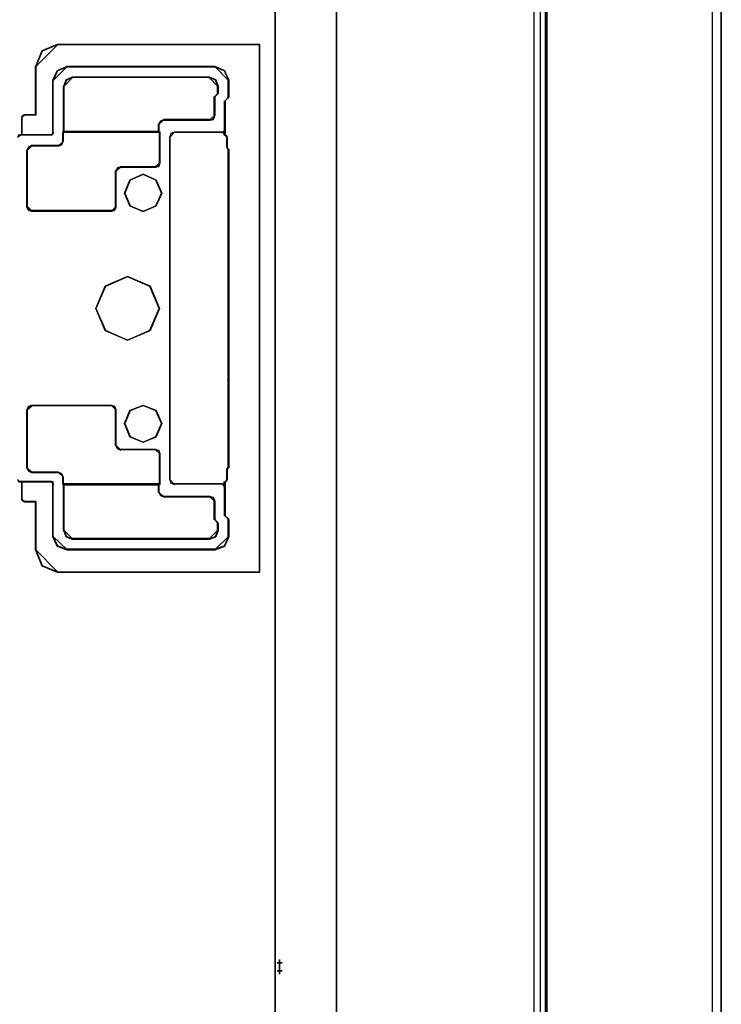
# Model space of a CAD drawing. Header units: millimetres. Extents: x 18084 to 47233, y 38174 to 56392.
# Tile 187 of 253: x 25598 to 25678, y 51022 to 51134. Entities that reach past the tile are written whole.
import ezdxf

# ---------------------------------------------------------------- set-up
doc = ezdxf.new("R2010")
doc.units = ezdxf.units.MM
doc.header["$LTSCALE"] = 100
for name, color, linetype in [('30', 7, 'Continuous'), ('5', 7, 'Continuous'), ('50', 7, 'Continuous'), ('51', 7, 'Continuous'), ('60', 7, 'Continuous')]:
    doc.layers.add(name, color=color, linetype=linetype)

msp = doc.modelspace()

# ---------------------------------------------------------------- linework, layer by layer
at = {"layer": '30', "color": 7}
for points in [[(25625.79, 51071.02), (25625.79, 51131.09), (25618.17, 51131.09), (25602.73, 51131.09), (25600.98, 51130.39), (25600.24, 51128.61), (25600.24, 51123.09), (25598.98, 51123.09), (25598.77, 51123.03), (25598.68, 51122.84), (25598.68, 51120.82), (25602.02, 51120.82), (25602.21, 51120.94), (25602.24, 51121.09), (25602.24, 51127.04), (25602.73, 51128.12), (25603.8, 51128.58), (25620.69, 51128.58), (25621.77, 51128.12), (25622.23, 51127.04), (25622.23, 51125.17), (25622.17, 51125.02), (25621.83, 51124.68), (25621.83, 51120.82), (25622.01, 51120.66), (25622.07, 51120.45), (25622.07, 51119.35), (25622.23, 51119.16), (25622.23, 51109.72), (25622.23, 51109.41), (25622.23, 51109.35), (25622.23, 51092.76), (25622.23, 51092.7), (25622.23, 51092.39), (25622.23, 51083.04), (25622.23, 51082.94), (25622.07, 51082.76), (25622.07, 51081.66), (25622.01, 51081.47), (25621.83, 51081.29), (25621.83, 51077.42), (25622.17, 51077.12), (25622.23, 51076.93), (25622.23, 51075.06), (25621.77, 51073.99), (25620.69, 51073.56), (25603.8, 51073.56), (25602.73, 51073.99), (25602.24, 51075.06), (25602.24, 51081.01), (25602.21, 51081.26), (25602.02, 51081.29), (25598.68, 51081.29), (25598.68, 51079.26), (25598.77, 51079.14), (25598.98, 51079.02), (25600.24, 51079.02), (25600.24, 51073.53), (25600.98, 51071.75), (25602.73, 51071.02), (25625.79, 51071.02)], [(25625.79, 51071.02), (25625.79, 51131.09), (25618.17, 51131.09), (25602.73, 51131.09), (25600.98, 51130.39), (25600.24, 51128.61), (25600.24, 51123.09), (25598.98, 51123.09), (25598.77, 51123.03), (25598.68, 51122.84), (25598.68, 51120.82), (25602.02, 51120.82), (25602.21, 51120.94), (25602.24, 51121.09), (25602.24, 51127.04), (25602.73, 51128.12), (25603.8, 51128.58), (25620.69, 51128.58), (25621.77, 51128.12), (25622.23, 51127.04), (25622.23, 51125.17), (25622.17, 51125.02), (25621.83, 51124.68), (25621.83, 51120.82), (25622.01, 51120.66), (25622.07, 51120.45), (25622.07, 51119.35), (25622.23, 51119.16), (25622.23, 51109.72), (25622.23, 51109.41), (25622.23, 51109.35), (25622.23, 51092.76), (25622.23, 51092.7), (25622.23, 51092.39), (25622.23, 51083.04), (25622.23, 51082.94), (25622.07, 51082.76), (25622.07, 51081.66), (25622.01, 51081.47), (25621.83, 51081.29), (25621.83, 51077.42), (25622.17, 51077.12), (25622.23, 51076.93), (25622.23, 51075.06), (25621.77, 51073.99), (25620.69, 51073.56), (25603.8, 51073.56), (25602.73, 51073.99), (25602.24, 51075.06), (25602.24, 51081.01), (25602.21, 51081.26), (25602.02, 51081.29), (25598.68, 51081.29), (25598.68, 51079.26), (25598.77, 51079.14), (25598.98, 51079.02), (25600.24, 51079.02), (25600.24, 51073.53), (25600.98, 51071.75), (25602.73, 51071.02), (25625.79, 51071.02)], [(25625.79, 51071.02), (25625.79, 51131.09), (25618.17, 51131.09), (25602.73, 51131.09), (25600.98, 51130.39), (25600.24, 51128.61), (25600.24, 51123.09), (25598.98, 51123.09), (25598.77, 51123.03), (25598.68, 51122.84), (25598.68, 51120.82), (25602.02, 51120.82), (25602.21, 51120.94), (25602.24, 51121.09), (25602.24, 51127.04), (25602.73, 51128.12), (25603.8, 51128.58), (25620.69, 51128.58), (25621.77, 51128.12), (25622.23, 51127.04), (25622.23, 51125.17), (25622.17, 51125.02), (25621.83, 51124.68), (25621.83, 51120.82), (25622.01, 51120.66), (25622.07, 51120.45), (25622.07, 51119.35), (25622.23, 51119.16), (25622.23, 51109.72), (25622.23, 51109.41), (25622.23, 51109.35), (25622.23, 51092.76), (25622.23, 51092.7), (25622.23, 51092.39), (25622.23, 51083.04), (25622.23, 51082.94), (25622.07, 51082.76), (25622.07, 51081.66), (25622.01, 51081.47), (25621.83, 51081.29), (25621.83, 51077.42), (25622.17, 51077.12), (25622.23, 51076.93), (25622.23, 51075.06), (25621.77, 51073.99), (25620.69, 51073.56), (25603.8, 51073.56), (25602.73, 51073.99), (25602.24, 51075.06), (25602.24, 51081.01), (25602.21, 51081.26), (25602.02, 51081.29), (25598.68, 51081.29), (25598.68, 51079.26), (25598.77, 51079.14), (25598.98, 51079.02), (25600.24, 51079.02), (25600.24, 51073.53), (25600.98, 51071.75), (25602.73, 51071.02), (25625.79, 51071.02)], [(25600.24, 51073.53), (25600.98, 51071.75), (25602.73, 51071.02), (25625.79, 51071.02), (25625.79, 51131.09), (25618.17, 51131.09), (25602.73, 51131.09), (25600.98, 51130.39), (25600.24, 51128.61), (25600.24, 51123.09), (25598.98, 51123.09), (25598.77, 51123.03), (25598.68, 51122.84), (25598.68, 51120.82), (25602.02, 51120.82), (25602.21, 51120.94), (25602.24, 51121.09), (25602.24, 51127.04), (25602.73, 51128.12), (25603.8, 51128.58), (25620.69, 51128.58), (25621.77, 51128.12), (25622.23, 51127.04), (25622.23, 51125.17), (25622.17, 51125.02), (25621.83, 51124.68), (25621.83, 51120.82), (25622.01, 51120.66), (25622.07, 51120.45), (25622.07, 51119.35), (25622.23, 51119.16), (25622.23, 51109.72), (25622.23, 51109.41), (25622.23, 51109.35), (25622.23, 51092.76), (25622.23, 51092.7), (25622.23, 51092.39), (25622.23, 51083.04), (25622.23, 51082.94), (25622.07, 51082.76), (25622.07, 51081.66), (25622.01, 51081.47), (25621.83, 51081.29), (25621.83, 51077.42), (25622.17, 51077.12), (25622.23, 51076.93), (25622.23, 51075.06), (25621.77, 51073.99), (25620.69, 51073.56), (25603.8, 51073.56), (25602.73, 51073.99), (25602.24, 51075.06), (25602.24, 51081.01), (25602.21, 51081.26), (25602.02, 51081.29), (25598.68, 51081.29), (25598.68, 51079.26), (25598.77, 51079.14), (25598.98, 51079.02), (25600.24, 51079.02), (25600.24, 51073.53)], [(25620.12, 51122.52), (25614.87, 51122.52), (25614.5, 51122.37), (25614.28, 51122.03), (25614.28, 51121.17), (25614.4, 51121.11), (25614.4, 51117.6), (25614.28, 51117.23), (25613.91, 51117.14), (25609.92, 51117.14), (25609.58, 51117.02), (25609.4, 51116.68), (25609.4, 51112.58), (25609.24, 51112.22), (25608.91, 51112.12), (25599.81, 51112.12), (25599.44, 51112.22), (25599.26, 51112.58), (25599.26, 51119.02), (25599.44, 51119.39), (25599.81, 51119.57), (25602.82, 51119.57), (25603.19, 51119.69), (25603.38, 51120.06), (25603.38, 51121.11), (25603.47, 51121.17), (25603.47, 51126.34), (25603.74, 51127.08), (25604.45, 51127.39), (25620.06, 51127.39), (25620.76, 51127.08), (25621.04, 51126.34), (25621.04, 51125.54), (25620.64, 51125.17), (25620.64, 51123.02), (25620.49, 51122.62), (25620.12, 51122.52)], [(25620.12, 51122.52), (25614.87, 51122.52), (25614.5, 51122.37), (25614.28, 51122.03), (25614.28, 51121.17), (25614.4, 51121.11), (25614.4, 51117.6), (25614.28, 51117.23), (25613.91, 51117.14), (25609.92, 51117.14), (25609.58, 51117.02), (25609.4, 51116.68), (25609.4, 51112.58), (25609.24, 51112.22), (25608.91, 51112.12), (25599.81, 51112.12), (25599.44, 51112.22), (25599.26, 51112.58), (25599.26, 51119.02), (25599.44, 51119.39), (25599.81, 51119.57), (25602.82, 51119.57), (25603.19, 51119.69), (25603.38, 51120.06), (25603.38, 51121.11), (25603.47, 51121.17), (25603.47, 51126.34), (25603.74, 51127.08), (25604.45, 51127.39), (25620.06, 51127.39), (25620.76, 51127.08), (25621.04, 51126.34), (25621.04, 51125.54), (25620.64, 51125.17), (25620.64, 51123.02), (25620.49, 51122.62), (25620.12, 51122.52)], [(25620.12, 51122.52), (25614.87, 51122.52), (25614.5, 51122.37), (25614.28, 51122.03), (25614.28, 51121.17), (25614.4, 51121.11), (25614.4, 51117.6), (25614.28, 51117.23), (25613.91, 51117.14), (25609.92, 51117.14), (25609.58, 51117.02), (25609.4, 51116.68), (25609.4, 51112.58), (25609.24, 51112.22), (25608.91, 51112.12), (25599.81, 51112.12), (25599.44, 51112.22), (25599.26, 51112.58), (25599.26, 51119.02), (25599.44, 51119.39), (25599.81, 51119.57), (25602.82, 51119.57), (25603.19, 51119.69), (25603.38, 51120.06), (25603.38, 51121.11), (25603.47, 51121.17), (25603.47, 51126.34), (25603.74, 51127.08), (25604.45, 51127.39), (25620.06, 51127.39), (25620.76, 51127.08), (25621.04, 51126.34), (25621.04, 51125.54), (25620.64, 51125.17), (25620.64, 51123.02), (25620.49, 51122.62), (25620.12, 51122.52)], [(25603.45, 51121.13), (25614.28, 51121.13), (25614.28, 51122), (25614.49, 51122.34), (25614.86, 51122.49), (25620.12, 51122.49), (25620.49, 51122.58), (25620.64, 51122.99), (25620.64, 51125.16), (25621.04, 51125.53), (25621.04, 51126.33), (25620.76, 51127.08), (25620.06, 51127.39), (25604.44, 51127.39), (25603.73, 51127.08), (25603.45, 51126.33), (25603.45, 51121.13)], [(25603.45, 51121.13), (25614.28, 51121.13), (25614.28, 51122), (25614.49, 51122.34), (25614.86, 51122.49), (25620.12, 51122.49), (25620.49, 51122.58), (25620.64, 51122.99), (25620.64, 51125.16), (25621.04, 51125.53), (25621.04, 51126.33), (25620.76, 51127.08), (25620.06, 51127.39), (25604.44, 51127.39), (25603.73, 51127.08), (25603.45, 51126.33), (25603.45, 51121.13)], [(25603.45, 51121.13), (25614.28, 51121.13), (25614.28, 51122), (25614.49, 51122.34), (25614.86, 51122.49), (25620.12, 51122.49), (25620.49, 51122.58), (25620.64, 51122.99), (25620.64, 51125.16), (25621.04, 51125.53), (25621.04, 51126.33), (25620.76, 51127.08), (25620.06, 51127.39), (25604.44, 51127.39), (25603.73, 51127.08), (25603.45, 51126.33), (25603.45, 51121.13)], [(25599.26, 51119.04), (25599.26, 51112.59), (25599.44, 51112.22), (25599.81, 51112.12), (25608.92, 51112.12), (25609.26, 51112.22), (25609.41, 51112.59), (25609.41, 51116.69), (25609.6, 51117.03), (25609.93, 51117.15), (25613.93, 51117.15), (25614.3, 51117.25), (25614.43, 51117.62), (25614.43, 51121.14), (25614.3, 51121.2), (25603.47, 51121.2), (25603.38, 51121.14), (25603.38, 51120.09), (25603.2, 51119.72), (25602.83, 51119.59), (25599.81, 51119.59), (25599.44, 51119.41), (25599.26, 51119.04)], [(25599.26, 51119.04), (25599.26, 51112.59), (25599.44, 51112.22), (25599.81, 51112.12), (25608.92, 51112.12), (25609.26, 51112.22), (25609.41, 51112.59), (25609.41, 51116.69), (25609.6, 51117.03), (25609.93, 51117.15), (25613.93, 51117.15), (25614.3, 51117.25), (25614.43, 51117.62), (25614.43, 51121.14), (25614.3, 51121.2), (25603.47, 51121.2), (25603.38, 51121.14), (25603.38, 51120.09), (25603.2, 51119.72), (25602.83, 51119.59), (25599.81, 51119.59), (25599.44, 51119.41), (25599.26, 51119.04)], [(25599.26, 51119.04), (25599.26, 51112.59), (25599.44, 51112.22), (25599.81, 51112.12), (25608.92, 51112.12), (25609.26, 51112.22), (25609.41, 51112.59), (25609.41, 51116.69), (25609.6, 51117.03), (25609.93, 51117.15), (25613.93, 51117.15), (25614.3, 51117.25), (25614.43, 51117.62), (25614.43, 51121.14), (25614.3, 51121.2), (25603.47, 51121.2), (25603.38, 51121.14), (25603.38, 51120.09), (25603.2, 51119.72), (25602.83, 51119.59), (25599.81, 51119.59), (25599.44, 51119.41), (25599.26, 51119.04)], [(25613.99, 51112.72), (25612.49, 51112.09), (25611, 51112.72), (25610.38, 51114.18), (25611, 51115.67), (25612.49, 51116.33), (25613.99, 51115.67), (25614.61, 51114.18), (25613.99, 51112.72)], [(25613.99, 51112.72), (25612.49, 51112.09), (25611, 51112.72), (25610.38, 51114.18), (25611, 51115.67), (25612.49, 51116.33), (25613.99, 51115.67), (25614.61, 51114.18), (25613.99, 51112.72)], [(25613.99, 51112.72), (25612.49, 51112.09), (25611, 51112.72), (25610.38, 51114.18), (25611, 51115.67), (25612.49, 51116.33), (25613.99, 51115.67), (25614.61, 51114.18), (25613.99, 51112.72)], [(25612.49, 51112.09), (25613.99, 51112.72), (25614.61, 51114.18), (25613.99, 51115.67), (25612.49, 51116.33), (25611, 51115.67), (25610.38, 51114.18), (25611, 51112.72), (25612.49, 51112.09)], [(25612.49, 51112.09), (25613.99, 51112.72), (25614.61, 51114.18), (25613.99, 51115.67), (25612.49, 51116.33), (25611, 51115.67), (25610.38, 51114.18), (25611, 51112.72), (25612.49, 51112.09)], [(25612.49, 51112.09), (25613.99, 51112.72), (25614.61, 51114.18), (25613.99, 51115.67), (25612.49, 51116.33), (25611, 51115.67), (25610.38, 51114.18), (25611, 51112.72), (25612.49, 51112.09)], [(25608.18, 51098.53), (25607.1, 51101.04), (25608.18, 51103.57), (25610.72, 51104.69), (25613.28, 51103.57), (25614.37, 51101.04), (25613.28, 51098.53), (25610.72, 51097.42), (25608.18, 51098.53)], [(25608.18, 51098.53), (25607.1, 51101.04), (25608.18, 51103.57), (25610.72, 51104.69), (25613.28, 51103.57), (25614.37, 51101.04), (25613.28, 51098.53), (25610.72, 51097.42), (25608.18, 51098.53)], [(25608.18, 51098.53), (25607.1, 51101.04), (25608.18, 51103.57), (25610.72, 51104.69), (25613.28, 51103.57), (25614.37, 51101.04), (25613.28, 51098.53), (25610.72, 51097.42), (25608.18, 51098.53)], [(25610.72, 51097.42), (25613.28, 51098.53), (25614.37, 51101.04), (25613.28, 51103.57), (25610.72, 51104.69), (25608.18, 51103.57), (25607.1, 51101.04), (25608.18, 51098.53), (25610.72, 51097.42)], [(25610.72, 51097.42), (25613.28, 51098.53), (25614.37, 51101.04), (25613.28, 51103.57), (25610.72, 51104.69), (25608.18, 51103.57), (25607.1, 51101.04), (25608.18, 51098.53), (25610.72, 51097.42)], [(25610.72, 51097.42), (25613.28, 51098.53), (25614.37, 51101.04), (25613.28, 51103.57), (25610.72, 51104.69), (25608.18, 51103.57), (25607.1, 51101.04), (25608.18, 51098.53), (25610.72, 51097.42)], [(25607.1, 51101.04), (25608.18, 51098.53), (25610.72, 51097.42), (25613.28, 51098.53), (25614.37, 51101.04), (25613.28, 51103.57), (25610.72, 51104.69), (25608.18, 51103.57), (25607.1, 51101.04)], [(25607.1, 51101.04), (25608.18, 51098.53), (25610.72, 51097.42), (25613.28, 51098.53), (25614.37, 51101.04), (25613.28, 51103.57), (25610.72, 51104.69), (25608.18, 51103.57), (25607.1, 51101.04)], [(25599.81, 51090.01), (25608.91, 51090.01), (25609.24, 51089.89), (25609.4, 51089.52), (25609.4, 51085.49), (25609.58, 51085.09), (25609.92, 51084.97), (25613.91, 51084.97), (25614.28, 51084.87), (25614.4, 51084.51), (25614.4, 51081.03), (25614.28, 51080.94), (25614.28, 51080.11), (25614.5, 51079.74), (25614.87, 51079.58), (25620.12, 51079.58), (25620.49, 51079.49), (25620.64, 51079.09), (25620.64, 51077), (25621.04, 51076.57), (25621.04, 51075.77), (25620.76, 51075.06), (25620.06, 51074.78), (25604.45, 51074.78), (25603.74, 51075.06), (25603.47, 51075.77), (25603.47, 51080.94), (25603.38, 51081.03), (25603.38, 51081.86), (25603.19, 51082.23), (25602.82, 51082.38), (25599.81, 51082.38), (25599.44, 51082.54), (25599.26, 51082.91), (25599.26, 51089.52), (25599.44, 51089.89), (25599.81, 51090.01)], [(25599.81, 51090.01), (25608.91, 51090.01), (25609.24, 51089.89), (25609.4, 51089.52), (25609.4, 51085.49), (25609.58, 51085.09), (25609.92, 51084.97), (25613.91, 51084.97), (25614.28, 51084.87), (25614.4, 51084.51), (25614.4, 51081.03), (25614.28, 51080.94), (25614.28, 51080.11), (25614.5, 51079.74), (25614.87, 51079.58), (25620.12, 51079.58), (25620.49, 51079.49), (25620.64, 51079.09), (25620.64, 51077), (25621.04, 51076.57), (25621.04, 51075.77), (25620.76, 51075.06), (25620.06, 51074.78), (25604.45, 51074.78), (25603.74, 51075.06), (25603.47, 51075.77), (25603.47, 51080.94), (25603.38, 51081.03), (25603.38, 51081.86), (25603.19, 51082.23), (25602.82, 51082.38), (25599.81, 51082.38), (25599.44, 51082.54), (25599.26, 51082.91), (25599.26, 51089.52), (25599.44, 51089.89), (25599.81, 51090.01)], [(25599.81, 51090.01), (25608.91, 51090.01), (25609.24, 51089.89), (25609.4, 51089.52), (25609.4, 51085.49), (25609.58, 51085.09), (25609.92, 51084.97), (25613.91, 51084.97), (25614.28, 51084.87), (25614.4, 51084.51), (25614.4, 51081.03), (25614.28, 51080.94), (25614.28, 51080.11), (25614.5, 51079.74), (25614.87, 51079.58), (25620.12, 51079.58), (25620.49, 51079.49), (25620.64, 51079.09), (25620.64, 51077), (25621.04, 51076.57), (25621.04, 51075.77), (25620.76, 51075.06), (25620.06, 51074.78), (25604.45, 51074.78), (25603.74, 51075.06), (25603.47, 51075.77), (25603.47, 51080.94), (25603.38, 51081.03), (25603.38, 51081.86), (25603.19, 51082.23), (25602.82, 51082.38), (25599.81, 51082.38), (25599.44, 51082.54), (25599.26, 51082.91), (25599.26, 51089.52), (25599.44, 51089.89), (25599.81, 51090.01)], [(25608.92, 51090.01), (25599.81, 51090.01), (25599.44, 51089.89), (25599.26, 51089.52), (25599.26, 51082.88), (25599.44, 51082.51), (25599.81, 51082.36), (25602.83, 51082.36), (25603.2, 51082.2), (25603.38, 51081.83), (25603.38, 51081), (25614.43, 51081), (25614.43, 51084.49), (25614.3, 51084.86), (25613.93, 51084.95), (25609.93, 51084.95), (25609.6, 51085.07), (25609.41, 51085.48), (25609.41, 51089.52), (25609.26, 51089.89), (25608.92, 51090.01)], [(25608.92, 51090.01), (25599.81, 51090.01), (25599.44, 51089.89), (25599.26, 51089.52), (25599.26, 51082.88), (25599.44, 51082.51), (25599.81, 51082.36), (25602.83, 51082.36), (25603.2, 51082.2), (25603.38, 51081.83), (25603.38, 51081), (25614.43, 51081), (25614.43, 51084.49), (25614.3, 51084.86), (25613.93, 51084.95), (25609.93, 51084.95), (25609.6, 51085.07), (25609.41, 51085.48), (25609.41, 51089.52), (25609.26, 51089.89), (25608.92, 51090.01)], [(25608.92, 51090.01), (25599.81, 51090.01), (25599.44, 51089.89), (25599.26, 51089.52), (25599.26, 51082.88), (25599.44, 51082.51), (25599.81, 51082.36), (25602.83, 51082.36), (25603.2, 51082.2), (25603.38, 51081.83), (25603.38, 51081), (25614.43, 51081), (25614.43, 51084.49), (25614.3, 51084.86), (25613.93, 51084.95), (25609.93, 51084.95), (25609.6, 51085.07), (25609.41, 51085.48), (25609.41, 51089.52), (25609.26, 51089.89), (25608.92, 51090.01)], [(25610.38, 51087.93), (25611, 51089.42), (25612.49, 51090.01), (25613.99, 51089.42), (25614.61, 51087.93), (25613.99, 51086.43), (25612.49, 51085.81), (25611, 51086.43), (25610.38, 51087.93)], [(25610.38, 51087.93), (25611, 51089.42), (25612.49, 51090.01), (25613.99, 51089.42), (25614.61, 51087.93), (25613.99, 51086.43), (25612.49, 51085.81), (25611, 51086.43), (25610.38, 51087.93)], [(25610.38, 51087.93), (25611, 51089.42), (25612.49, 51090.01), (25613.99, 51089.42), (25614.61, 51087.93), (25613.99, 51086.43), (25612.49, 51085.81), (25611, 51086.43), (25610.38, 51087.93)], [(25611, 51086.43), (25612.49, 51085.81), (25613.99, 51086.43), (25614.61, 51087.93), (25613.99, 51089.42), (25612.49, 51090.01), (25611, 51089.42), (25610.38, 51087.93), (25611, 51086.43)], [(25611, 51086.43), (25612.49, 51085.81), (25613.99, 51086.43), (25614.61, 51087.93), (25613.99, 51089.42), (25612.49, 51090.01), (25611, 51089.42), (25610.38, 51087.93), (25611, 51086.43)], [(25611, 51086.43), (25612.49, 51085.81), (25613.99, 51086.43), (25614.61, 51087.93), (25613.99, 51089.42), (25612.49, 51090.01), (25611, 51089.42), (25610.38, 51087.93), (25611, 51086.43)], [(25614.4, 51081.07), (25603.36, 51081.07), (25603.45, 51080.97), (25603.45, 51075.77), (25603.73, 51075.06), (25604.44, 51074.78), (25620.06, 51074.78), (25620.76, 51075.06), (25621.04, 51075.77), (25621.04, 51076.58), (25620.64, 51077.01), (25620.64, 51079.12), (25620.49, 51079.52), (25620.12, 51079.61), (25614.86, 51079.61), (25614.49, 51079.77), (25614.28, 51080.14), (25614.28, 51080.97), (25614.4, 51081.07)], [(25614.4, 51081.07), (25603.36, 51081.07), (25603.45, 51080.97), (25603.45, 51075.77), (25603.73, 51075.06), (25604.44, 51074.78), (25620.06, 51074.78), (25620.76, 51075.06), (25621.04, 51075.77), (25621.04, 51076.58), (25620.64, 51077.01), (25620.64, 51079.12), (25620.49, 51079.52), (25620.12, 51079.61), (25614.86, 51079.61), (25614.49, 51079.77), (25614.28, 51080.14), (25614.28, 51080.97), (25614.4, 51081.07)], [(25614.4, 51081.07), (25603.36, 51081.07), (25603.45, 51080.97), (25603.45, 51075.77), (25603.73, 51075.06), (25604.44, 51074.78), (25620.06, 51074.78), (25620.76, 51075.06), (25621.04, 51075.77), (25621.04, 51076.58), (25620.64, 51077.01), (25620.64, 51079.12), (25620.49, 51079.52), (25620.12, 51079.61), (25614.86, 51079.61), (25614.49, 51079.77), (25614.28, 51080.14), (25614.28, 51080.97), (25614.4, 51081.07)]]:
    msp.add_lwpolyline(points, close=True, dxfattribs=at)
at = {"layer": '30', "color": 59}
for points in [[(25625.79, 51071.02), (25625.79, 51131.09), (25618.17, 51131.09), (25602.73, 51131.09), (25600.98, 51130.39), (25600.24, 51128.61), (25600.24, 51123.09), (25598.98, 51123.09), (25598.77, 51123.03), (25598.68, 51122.84), (25598.68, 51120.82), (25602.02, 51120.82), (25602.21, 51120.94), (25602.24, 51121.09), (25602.24, 51127.04), (25602.73, 51128.12), (25603.8, 51128.58), (25620.69, 51128.58), (25621.77, 51128.12), (25622.23, 51127.04), (25622.23, 51125.17), (25622.17, 51125.02), (25621.83, 51124.68), (25621.83, 51120.82), (25622.01, 51120.66), (25622.07, 51120.45), (25622.07, 51119.35), (25622.23, 51119.16), (25622.23, 51109.72), (25622.23, 51109.41), (25622.23, 51109.35), (25622.23, 51092.76), (25622.23, 51092.7), (25622.23, 51092.39), (25622.23, 51083.04), (25622.23, 51082.94), (25622.07, 51082.76), (25622.07, 51081.66), (25622.01, 51081.47), (25621.83, 51081.29), (25621.83, 51077.42), (25622.17, 51077.12), (25622.23, 51076.93), (25622.23, 51075.06), (25621.77, 51073.99), (25620.69, 51073.56), (25603.8, 51073.56), (25602.73, 51073.99), (25602.24, 51075.06), (25602.24, 51081.01), (25602.21, 51081.26), (25602.02, 51081.29), (25598.68, 51081.29), (25598.68, 51079.26), (25598.77, 51079.14), (25598.98, 51079.02), (25600.24, 51079.02), (25600.24, 51073.53), (25600.98, 51071.75), (25602.73, 51071.02), (25625.79, 51071.02)], [(25600.24, 51073.53), (25600.98, 51071.75), (25602.73, 51071.02), (25625.79, 51071.02), (25625.79, 51131.09), (25618.17, 51131.09), (25602.73, 51131.09), (25600.98, 51130.39), (25600.24, 51128.61), (25600.24, 51123.09), (25598.98, 51123.09), (25598.77, 51123.03), (25598.68, 51122.84), (25598.68, 51120.82), (25602.02, 51120.82), (25602.21, 51120.94), (25602.24, 51121.09), (25602.24, 51127.04), (25602.73, 51128.12), (25603.8, 51128.58), (25620.69, 51128.58), (25621.77, 51128.12), (25622.23, 51127.04), (25622.23, 51125.17), (25622.17, 51125.02), (25621.83, 51124.68), (25621.83, 51120.82), (25622.01, 51120.66), (25622.07, 51120.45), (25622.07, 51119.35), (25622.23, 51119.16), (25622.23, 51109.72), (25622.23, 51109.41), (25622.23, 51109.35), (25622.23, 51092.76), (25622.23, 51092.7), (25622.23, 51092.39), (25622.23, 51083.04), (25622.23, 51082.94), (25622.07, 51082.76), (25622.07, 51081.66), (25622.01, 51081.47), (25621.83, 51081.29), (25621.83, 51077.42), (25622.17, 51077.12), (25622.23, 51076.93), (25622.23, 51075.06), (25621.77, 51073.99), (25620.69, 51073.56), (25603.8, 51073.56), (25602.73, 51073.99), (25602.24, 51075.06), (25602.24, 51081.01), (25602.21, 51081.26), (25602.02, 51081.29), (25598.68, 51081.29), (25598.68, 51079.26), (25598.77, 51079.14), (25598.98, 51079.02), (25600.24, 51079.02), (25600.24, 51073.53)], [(25625.75, 51071.05), (25625.75, 51131.06), (25618.16, 51131.06), (25602.75, 51131.06), (25601.01, 51130.35), (25600.27, 51128.58), (25600.27, 51123.06), (25599.02, 51123.06), (25598.8, 51123), (25598.71, 51122.82), (25598.71, 51120.8), (25602.05, 51120.8), (25602.23, 51120.92), (25602.26, 51121.07), (25602.26, 51127.02), (25602.75, 51128.09), (25603.83, 51128.55), (25620.67, 51128.55), (25621.74, 51128.09), (25622.2, 51127.02), (25622.2, 51125.15), (25622.14, 51124.99), (25621.8, 51124.66), (25621.8, 51120.8), (25621.99, 51120.64), (25622.05, 51120.43), (25622.05, 51119.33), (25622.2, 51119.14), (25622.2, 51109.71), (25622.2, 51109.4), (25622.2, 51109.34), (25622.2, 51092.77), (25622.2, 51092.71), (25622.2, 51092.4), (25622.2, 51083.06), (25622.2, 51082.96), (25622.05, 51082.78), (25622.05, 51081.68), (25621.99, 51081.49), (25621.8, 51081.31), (25621.8, 51077.45), (25622.14, 51077.14), (25622.2, 51076.96), (25622.2, 51075.09), (25621.74, 51074.02), (25620.67, 51073.59), (25603.83, 51073.59), (25602.75, 51074.02), (25602.26, 51075.09), (25602.26, 51081.03), (25602.23, 51081.28), (25602.05, 51081.31), (25598.71, 51081.31), (25598.71, 51079.29), (25598.8, 51079.17), (25599.02, 51079.04), (25600.27, 51079.04), (25600.27, 51073.56), (25601.01, 51071.78), (25602.75, 51071.05), (25625.75, 51071.05)], [(25600.27, 51073.56), (25601.01, 51071.78), (25602.75, 51071.05), (25625.75, 51071.05), (25625.75, 51131.06), (25618.16, 51131.06), (25602.75, 51131.06), (25601.01, 51130.35), (25600.27, 51128.58), (25600.27, 51123.06), (25599.02, 51123.06), (25598.8, 51123), (25598.71, 51122.82), (25598.71, 51120.8), (25602.05, 51120.8), (25602.23, 51120.92), (25602.26, 51121.07), (25602.26, 51127.02), (25602.75, 51128.09), (25603.83, 51128.55), (25620.67, 51128.55), (25621.74, 51128.09), (25622.2, 51127.02), (25622.2, 51125.15), (25622.14, 51124.99), (25621.8, 51124.66), (25621.8, 51120.8), (25621.99, 51120.64), (25622.05, 51120.43), (25622.05, 51119.33), (25622.2, 51119.14), (25622.2, 51109.71), (25622.2, 51109.4), (25622.2, 51109.34), (25622.2, 51092.77), (25622.2, 51092.71), (25622.2, 51092.4), (25622.2, 51083.06), (25622.2, 51082.96), (25622.05, 51082.78), (25622.05, 51081.68), (25621.99, 51081.49), (25621.8, 51081.31), (25621.8, 51077.45), (25622.14, 51077.14), (25622.2, 51076.96), (25622.2, 51075.09), (25621.74, 51074.02), (25620.67, 51073.59), (25603.83, 51073.59), (25602.75, 51074.02), (25602.26, 51075.09), (25602.26, 51081.03), (25602.23, 51081.28), (25602.05, 51081.31), (25598.71, 51081.31), (25598.71, 51079.29), (25598.8, 51079.17), (25599.02, 51079.04), (25600.27, 51079.04), (25600.27, 51073.56)], [(25620.12, 51122.52), (25614.87, 51122.52), (25614.5, 51122.37), (25614.28, 51122.03), (25614.28, 51121.17), (25614.4, 51121.11), (25614.4, 51117.6), (25614.28, 51117.23), (25613.91, 51117.14), (25609.92, 51117.14), (25609.58, 51117.02), (25609.4, 51116.68), (25609.4, 51112.58), (25609.24, 51112.22), (25608.91, 51112.12), (25599.81, 51112.12), (25599.44, 51112.22), (25599.26, 51112.58), (25599.26, 51119.02), (25599.44, 51119.39), (25599.81, 51119.57), (25602.82, 51119.57), (25603.19, 51119.69), (25603.38, 51120.06), (25603.38, 51121.11), (25603.47, 51121.17), (25603.47, 51126.34), (25603.74, 51127.08), (25604.45, 51127.39), (25620.06, 51127.39), (25620.76, 51127.08), (25621.04, 51126.34), (25621.04, 51125.54), (25620.64, 51125.17), (25620.64, 51123.02), (25620.49, 51122.62), (25620.12, 51122.52)], [(25603.45, 51121.13), (25614.28, 51121.13), (25614.28, 51122), (25614.49, 51122.34), (25614.86, 51122.49), (25620.12, 51122.49), (25620.49, 51122.58), (25620.64, 51122.99), (25620.64, 51125.16), (25621.04, 51125.53), (25621.04, 51126.33), (25620.76, 51127.08), (25620.06, 51127.39), (25604.44, 51127.39), (25603.73, 51127.08), (25603.45, 51126.33), (25603.45, 51121.13)], [(25603.49, 51121.16), (25614.27, 51121.16), (25614.27, 51122.02), (25614.48, 51122.36), (25614.85, 51122.51), (25620.09, 51122.51), (25620.46, 51122.6), (25620.61, 51123), (25620.61, 51125.15), (25621.01, 51125.51), (25621.01, 51126.31), (25620.73, 51127.05), (25620.03, 51127.35), (25604.47, 51127.35), (25603.76, 51127.05), (25603.49, 51126.31), (25603.49, 51121.16)], [(25599.26, 51119.04), (25599.26, 51112.59), (25599.44, 51112.22), (25599.81, 51112.12), (25608.92, 51112.12), (25609.26, 51112.22), (25609.41, 51112.59), (25609.41, 51116.69), (25609.6, 51117.03), (25609.93, 51117.15), (25613.93, 51117.15), (25614.3, 51117.25), (25614.43, 51117.62), (25614.43, 51121.14), (25614.3, 51121.2), (25603.47, 51121.2), (25603.38, 51121.14), (25603.38, 51120.09), (25603.2, 51119.72), (25602.83, 51119.59), (25599.81, 51119.59), (25599.44, 51119.41), (25599.26, 51119.04)], [(25613.99, 51112.72), (25612.49, 51112.09), (25611, 51112.72), (25610.38, 51114.18), (25611, 51115.67), (25612.49, 51116.33), (25613.99, 51115.67), (25614.61, 51114.18), (25613.99, 51112.72)], [(25612.49, 51112.09), (25613.99, 51112.72), (25614.61, 51114.18), (25613.99, 51115.67), (25612.49, 51116.33), (25611, 51115.67), (25610.38, 51114.18), (25611, 51112.72), (25612.49, 51112.09)], [(25612.49, 51112.13), (25613.96, 51112.74), (25614.58, 51114.18), (25613.96, 51115.65), (25612.49, 51116.29), (25611.02, 51115.65), (25610.41, 51114.18), (25611.02, 51112.74), (25612.49, 51112.13)], [(25608.18, 51098.53), (25607.1, 51101.04), (25608.18, 51103.57), (25610.72, 51104.69), (25613.28, 51103.57), (25614.37, 51101.04), (25613.28, 51098.53), (25610.72, 51097.42), (25608.18, 51098.53)], [(25610.72, 51097.42), (25613.28, 51098.53), (25614.37, 51101.04), (25613.28, 51103.57), (25610.72, 51104.69), (25608.18, 51103.57), (25607.1, 51101.04), (25608.18, 51098.53), (25610.72, 51097.42)], [(25607.1, 51101.04), (25608.18, 51098.53), (25610.72, 51097.42), (25613.28, 51098.53), (25614.37, 51101.04), (25613.28, 51103.57), (25610.72, 51104.69), (25608.18, 51103.57), (25607.1, 51101.04)], [(25610.72, 51097.45), (25613.26, 51098.56), (25614.33, 51101.04), (25613.26, 51103.55), (25610.72, 51104.65), (25608.21, 51103.55), (25607.13, 51101.04), (25608.21, 51098.56), (25610.72, 51097.45)], [(25607.13, 51101.04), (25608.21, 51098.56), (25610.72, 51097.45), (25613.26, 51098.56), (25614.33, 51101.04), (25613.26, 51103.55), (25610.72, 51104.65), (25608.21, 51103.55), (25607.13, 51101.04)], [(25599.81, 51090.01), (25608.91, 51090.01), (25609.24, 51089.89), (25609.4, 51089.52), (25609.4, 51085.49), (25609.58, 51085.09), (25609.92, 51084.97), (25613.91, 51084.97), (25614.28, 51084.87), (25614.4, 51084.51), (25614.4, 51081.03), (25614.28, 51080.94), (25614.28, 51080.11), (25614.5, 51079.74), (25614.87, 51079.58), (25620.12, 51079.58), (25620.49, 51079.49), (25620.64, 51079.09), (25620.64, 51077), (25621.04, 51076.57), (25621.04, 51075.77), (25620.76, 51075.06), (25620.06, 51074.78), (25604.45, 51074.78), (25603.74, 51075.06), (25603.47, 51075.77), (25603.47, 51080.94), (25603.38, 51081.03), (25603.38, 51081.86), (25603.19, 51082.23), (25602.82, 51082.38), (25599.81, 51082.38), (25599.44, 51082.54), (25599.26, 51082.91), (25599.26, 51089.52), (25599.44, 51089.89), (25599.81, 51090.01)], [(25608.92, 51090.01), (25599.81, 51090.01), (25599.44, 51089.89), (25599.26, 51089.52), (25599.26, 51082.88), (25599.44, 51082.51), (25599.81, 51082.36), (25602.83, 51082.36), (25603.2, 51082.2), (25603.38, 51081.83), (25603.38, 51081), (25614.43, 51081), (25614.43, 51084.49), (25614.3, 51084.86), (25613.93, 51084.95), (25609.93, 51084.95), (25609.6, 51085.07), (25609.41, 51085.48), (25609.41, 51089.52), (25609.26, 51089.89), (25608.92, 51090.01)], [(25608.91, 51089.98), (25599.84, 51089.98), (25599.48, 51089.86), (25599.29, 51089.49), (25599.29, 51082.9), (25599.48, 51082.53), (25599.84, 51082.38), (25602.85, 51082.38), (25603.21, 51082.23), (25603.4, 51081.86), (25603.4, 51081.03), (25614.39, 51081.03), (25614.39, 51084.5), (25614.27, 51084.86), (25613.9, 51084.96), (25609.92, 51084.96), (25609.58, 51085.08), (25609.4, 51085.48), (25609.4, 51089.49), (25609.25, 51089.86), (25608.91, 51089.98)], [(25610.38, 51087.93), (25611, 51089.42), (25612.49, 51090.01), (25613.99, 51089.42), (25614.61, 51087.93), (25613.99, 51086.43), (25612.49, 51085.81), (25611, 51086.43), (25610.38, 51087.93)], [(25611, 51086.43), (25612.49, 51085.81), (25613.99, 51086.43), (25614.61, 51087.93), (25613.99, 51089.42), (25612.49, 51090.01), (25611, 51089.42), (25610.38, 51087.93), (25611, 51086.43)], [(25611.02, 51086.46), (25612.49, 51085.84), (25613.96, 51086.46), (25614.58, 51087.93), (25613.96, 51089.4), (25612.49, 51089.98), (25611.02, 51089.4), (25610.41, 51087.93), (25611.02, 51086.46)], [(25614.4, 51081.07), (25603.36, 51081.07), (25603.45, 51080.97), (25603.45, 51075.77), (25603.73, 51075.06), (25604.44, 51074.78), (25620.06, 51074.78), (25620.76, 51075.06), (25621.04, 51075.77), (25621.04, 51076.58), (25620.64, 51077.01), (25620.64, 51079.12), (25620.49, 51079.52), (25620.12, 51079.61), (25614.86, 51079.61), (25614.49, 51079.77), (25614.28, 51080.14), (25614.28, 51080.97), (25614.4, 51081.07)], [(25614.39, 51081.04), (25603.4, 51081.04), (25603.49, 51080.94), (25603.49, 51075.79), (25603.76, 51075.09), (25604.47, 51074.81), (25620.03, 51074.81), (25620.73, 51075.09), (25621.01, 51075.79), (25621.01, 51076.59), (25620.61, 51077.02), (25620.61, 51079.1), (25620.46, 51079.5), (25620.09, 51079.59), (25614.85, 51079.59), (25614.48, 51079.75), (25614.27, 51080.12), (25614.27, 51080.94), (25614.39, 51081.04)]]:
    msp.add_lwpolyline(points, close=True, dxfattribs=at)
at = {"layer": '30', "color": 139}
for points in [[(25602.79, 51131.09), (25600.99, 51130.37), (25600.24, 51128.54), (25602.79, 51131.09)], [(25625.79, 51131.09), (25618.12, 51131.09), (25625.79, 51131.09)], [(25625.72, 51071.02), (25625.72, 51131.09), (25625.72, 51071.02)], [(25600.24, 51128.61), (25600.24, 51123.03), (25600.24, 51128.61)], [(25603.86, 51128.58), (25602.74, 51128.1), (25602.23, 51126.98), (25603.86, 51128.58)], [(25603.79, 51128.58), (25620.7, 51128.58), (25603.79, 51128.58)], [(25622.24, 51126.98), (25621.76, 51128.1), (25620.64, 51128.58), (25622.24, 51126.98)], [(25602.23, 51121.04), (25602.23, 51127.05), (25602.23, 51121.04)], [(25604.5, 51127.39), (25603.75, 51127.06), (25603.45, 51126.28), (25604.5, 51127.39)], [(25620.06, 51127.39), (25604.44, 51127.39), (25620.06, 51127.39)], [(25621.04, 51126.28), (25620.75, 51127.06), (25619.99, 51127.39), (25621.04, 51126.28)], [(25622.17, 51127.05), (25622.17, 51125.11), (25622.17, 51127.05)], [(25603.45, 51126.34), (25603.45, 51121.13), (25603.45, 51126.34)], [(25621.04, 51125.55), (25620.57, 51125.11), (25621.04, 51125.55)], [(25620.97, 51126.34), (25620.97, 51125.48), (25620.97, 51126.34)], [(25620.57, 51125.18), (25620.57, 51122.97), (25620.57, 51125.18)], [(25622.17, 51125.03), (25621.77, 51124.62), (25622.17, 51125.03)], [(25621.77, 51120.76), (25621.77, 51124.69), (25621.77, 51120.76)], [(25622.1, 51124.96), (25622.24, 51125.18), (25622.1, 51124.96)], [(25599.05, 51123.1), (25598.79, 51123.02), (25598.68, 51122.78), (25599.05, 51123.1)], [(25598.68, 51120.76), (25598.68, 51122.85), (25598.68, 51120.76)], [(25598.98, 51123.1), (25600.31, 51123.1), (25598.98, 51123.1)], [(25614.88, 51122.55), (25614.47, 51122.37), (25614.23, 51121.99), (25614.88, 51122.55)], [(25620.12, 51122.55), (25614.82, 51122.55), (25620.12, 51122.55)], [(25620.05, 51122.48), (25620.47, 51122.58), (25620.64, 51123.04), (25620.05, 51122.48)], [(25602.02, 51120.76), (25602.26, 51120.91), (25602.3, 51121.11), (25602.02, 51120.76)], [(25603.52, 51121.2), (25603.36, 51121.07), (25603.52, 51121.2)], [(25614.43, 51121.14), (25603.36, 51121.14), (25614.43, 51121.14)], [(25603.36, 51121.14), (25603.36, 51120.03), (25603.36, 51121.14)], [(25603.45, 51121.2), (25614.3, 51121.2), (25603.45, 51121.2)], [(25614.23, 51122.06), (25614.23, 51121.13), (25614.23, 51122.06)], [(25614.23, 51121.2), (25614.43, 51121.07), (25614.23, 51121.2)], [(25614.36, 51121.14), (25614.36, 51117.57), (25614.36, 51121.14)], [(25616.08, 51121.11), (25615.66, 51120.97), (25615.55, 51120.55), (25616.08, 51121.11)], [(25621.53, 51121.11), (25616.01, 51121.11), (25621.53, 51121.11)], [(25621.46, 51121.04), (25621.74, 51121.12), (25621.78, 51121.35), (25621.46, 51121.04)], [(25621.71, 51121.35), (25621.71, 51120.76), (25621.71, 51121.35)], [(25598.53, 51120.83), (25598.3, 51120.75), (25598.19, 51120.55), (25598.53, 51120.83)], [(25598.46, 51120.83), (25602.08, 51120.83), (25598.46, 51120.83)], [(25602.81, 51119.54), (25603.22, 51119.68), (25603.43, 51120.1), (25602.81, 51119.54)], [(25615.55, 51111.26), (25615.55, 51120.61), (25615.55, 51111.26)], [(25621.77, 51120.83), (25622.02, 51120.61), (25621.77, 51120.83)], [(25622.08, 51120.39), (25621.95, 51120.68), (25622.08, 51120.39)], [(25622.01, 51119.29), (25622.01, 51120.46), (25622.01, 51119.29)], [(25599.88, 51119.6), (25599.47, 51119.4), (25599.26, 51118.98), (25599.88, 51119.6)], [(25599.26, 51119.05), (25599.26, 51112.58), (25599.26, 51119.05)], [(25599.75, 51119.6), (25602.88, 51119.6), (25599.75, 51119.6)], [(25622.01, 51119.36), (25622.24, 51119.11), (25622.01, 51119.36)], [(25622.17, 51109.67), (25622.17, 51119.18), (25622.17, 51109.67)], [(25613.87, 51117.12), (25614.29, 51117.22), (25614.43, 51117.64), (25613.87, 51117.12)], [(25609.96, 51117.19), (25609.57, 51117.04), (25609.36, 51116.66), (25609.96, 51117.19)], [(25609.36, 51116.73), (25609.36, 51112.58), (25609.36, 51116.73)], [(25613.94, 51117.19), (25609.89, 51117.19), (25613.94, 51117.19)], [(25614.61, 51114.18), (25613.99, 51115.67), (25612.49, 51116.33), (25611, 51115.67), (25610.38, 51114.18), (25611, 51112.72), (25612.49, 51112.09), (25613.99, 51112.72), (25614.61, 51114.18)], [(25599.26, 51112.65), (25599.47, 51112.23), (25599.88, 51112.12), (25599.26, 51112.65)], [(25608.94, 51112.19), (25599.81, 51112.19), (25608.94, 51112.19)], [(25608.88, 51112.12), (25609.26, 51112.23), (25609.43, 51112.65), (25608.88, 51112.12)], [(25615.55, 51090.77), (25615.55, 51111.36), (25615.55, 51090.77)], [(25622.17, 51109.37), (25622.17, 51109.74), (25622.17, 51109.37)], [(25622.1, 51109.24), (25622.24, 51109.34), (25622.24, 51109.44), (25622.1, 51109.24)], [(25622.17, 51092.67), (25622.17, 51109.44), (25622.17, 51092.67)], [(25614.37, 51101.04), (25613.28, 51103.57), (25610.72, 51104.69), (25608.18, 51103.57), (25607.1, 51101.04), (25608.18, 51098.53), (25610.72, 51097.42), (25613.28, 51098.53), (25614.37, 51101.04)], [(25622.24, 51092.67), (25622.24, 51092.77), (25622.1, 51092.86), (25622.24, 51092.67)], [(25622.17, 51092.74), (25622.17, 51092.37), (25622.17, 51092.74)], [(25622.17, 51083.02), (25622.17, 51092.43), (25622.17, 51083.02)], [(25615.55, 51081.49), (25615.55, 51090.84), (25615.55, 51081.49)], [(25599.88, 51090.01), (25599.47, 51089.87), (25599.26, 51089.45), (25599.88, 51090.01)], [(25599.81, 51090.01), (25608.94, 51090.01), (25599.81, 51090.01)], [(25609.43, 51089.45), (25609.26, 51089.87), (25608.88, 51090.01), (25609.43, 51089.45)], [(25614.61, 51087.93), (25613.99, 51089.42), (25612.49, 51090.01), (25611, 51089.42), (25610.38, 51087.93), (25611, 51086.43), (25612.49, 51085.81), (25613.99, 51086.43), (25614.61, 51087.93)], [(25599.26, 51082.87), (25599.26, 51089.52), (25599.26, 51082.87)], [(25609.36, 51089.52), (25609.36, 51085.44), (25609.36, 51089.52)], [(25609.36, 51085.51), (25609.57, 51085.06), (25609.96, 51084.92), (25609.36, 51085.51)], [(25609.89, 51084.99), (25613.94, 51084.99), (25609.89, 51084.99)], [(25614.43, 51084.46), (25614.29, 51084.89), (25613.87, 51084.99), (25614.43, 51084.46)], [(25614.36, 51081), (25614.36, 51084.53), (25614.36, 51081)], [(25599.26, 51082.94), (25599.47, 51082.52), (25599.88, 51082.35), (25599.26, 51082.94)], [(25622.01, 51082.75), (25622.24, 51083), (25622.01, 51082.75)], [(25622.17, 51082.93), (25622.17, 51083.09), (25622.17, 51082.93)], [(25602.88, 51082.42), (25599.81, 51082.42), (25602.88, 51082.42)], [(25603.43, 51081.83), (25603.22, 51082.24), (25602.81, 51082.42), (25603.43, 51081.83)], [(25603.36, 51081.9), (25603.36, 51081), (25603.36, 51081.9)], [(25621.95, 51081.46), (25622.08, 51081.71), (25621.95, 51081.46)], [(25622.01, 51081.64), (25622.01, 51082.81), (25622.01, 51081.64)], [(25598.19, 51081.56), (25598.3, 51081.36), (25598.53, 51081.28), (25598.19, 51081.56)], [(25598.46, 51081.35), (25602.08, 51081.35), (25598.46, 51081.35)], [(25598.68, 51079.25), (25598.68, 51081.35), (25598.68, 51079.25)], [(25602.3, 51081), (25602.26, 51081.31), (25602.02, 51081.35), (25602.3, 51081)], [(25602.23, 51075.06), (25602.23, 51081.07), (25602.23, 51075.06)], [(25614.43, 51081.07), (25603.36, 51081.07), (25614.43, 51081.07)], [(25603.52, 51080.91), (25603.36, 51081.07), (25603.52, 51080.91)], [(25603.45, 51080.98), (25603.45, 51075.76), (25603.45, 51080.98)], [(25603.45, 51080.98), (25614.3, 51080.98), (25603.45, 51080.98)], [(25614.23, 51080.91), (25614.43, 51081.07), (25614.23, 51080.91)], [(25614.23, 51080.08), (25614.23, 51080.98), (25614.23, 51080.08)], [(25615.55, 51081.56), (25615.66, 51081.14), (25616.08, 51081), (25615.55, 51081.56)], [(25621.53, 51081.07), (25616.01, 51081.07), (25621.53, 51081.07)], [(25621.78, 51080.75), (25621.74, 51080.99), (25621.46, 51081.07), (25621.78, 51080.75)], [(25621.71, 51081.35), (25621.71, 51081), (25621.71, 51081.35)], [(25621.71, 51081.07), (25621.71, 51080.75), (25621.71, 51081.07)], [(25621.77, 51081.28), (25622.02, 51081.53), (25621.77, 51081.28)], [(25621.77, 51077.42), (25621.77, 51081.35), (25621.77, 51077.42)], [(25614.23, 51080.15), (25614.47, 51079.73), (25614.88, 51079.56), (25614.23, 51080.15)], [(25620.12, 51079.63), (25614.82, 51079.63), (25620.12, 51079.63)], [(25620.64, 51079.07), (25620.47, 51079.52), (25620.05, 51079.63), (25620.64, 51079.07)], [(25598.68, 51079.32), (25598.79, 51079.17), (25599.05, 51079.01), (25598.68, 51079.32)], [(25598.98, 51079.08), (25600.31, 51079.08), (25598.98, 51079.08)], [(25600.24, 51073.53), (25600.24, 51079.08), (25600.24, 51073.53)], [(25620.57, 51079.14), (25620.57, 51076.99), (25620.57, 51079.14)], [(25622.17, 51077.11), (25621.77, 51077.48), (25622.17, 51077.11)], [(25621.04, 51076.56), (25620.57, 51077.06), (25621.04, 51076.56)], [(25620.97, 51075.76), (25620.97, 51076.63), (25620.97, 51075.76)], [(25622.24, 51076.93), (25622.1, 51077.18), (25622.24, 51076.93)], [(25622.17, 51077), (25622.17, 51075.06), (25622.17, 51077)], [(25602.23, 51075.13), (25602.74, 51074), (25603.86, 51073.56), (25602.23, 51075.13)], [(25603.45, 51075.83), (25603.75, 51075.08), (25604.5, 51074.78), (25603.45, 51075.83)], [(25619.99, 51074.78), (25620.75, 51075.08), (25621.04, 51075.83), (25619.99, 51074.78)], [(25620.64, 51073.56), (25621.76, 51074), (25622.24, 51075.13), (25620.64, 51073.56)], [(25620.06, 51074.85), (25604.44, 51074.85), (25620.06, 51074.85)], [(25600.24, 51073.59), (25600.99, 51071.77), (25602.79, 51071.02), (25600.24, 51073.59)], [(25603.79, 51073.63), (25620.7, 51073.63), (25603.79, 51073.63)]]:
    msp.add_lwpolyline(points, close=True, dxfattribs=at)
at = {"layer": '30', "color": 7}
msp.add_lwpolyline([(25598.28, 51081.35), (25598.46, 51081.29), (25598.68, 51081.29), (25602.03, 51081.29), (25602.21, 51081.25), (25602.24, 51081.01), (25602.24, 51075.06), (25602.73, 51073.99), (25603.81, 51073.56), (25620.7, 51073.56), (25621.78, 51073.99), (25622.24, 51075.06), (25622.24, 51076.93), (25622.17, 51077.11), (25621.84, 51077.42), (25621.84, 51081.29), (25622.02, 51081.47), (25622.08, 51081.65), (25622.08, 51082.76), (25622.24, 51082.94), (25622.24, 51083.03), (25622.24, 51092.39), (25622.24, 51092.69), (25622.24, 51092.76), (25622.24, 51092.76), (25622.24, 51109.35), (25622.24, 51109.41), (25622.24, 51109.72), (25622.24, 51119.16), (25622.08, 51119.35), (25622.08, 51120.45), (25622.02, 51120.67), (25621.84, 51120.82), (25621.84, 51124.69), (25622.17, 51125.02), (25622.24, 51125.18), (25622.24, 51127.05), (25621.78, 51128.12), (25620.7, 51128.58), (25603.81, 51128.58), (25602.73, 51128.12), (25602.24, 51127.05), (25602.24, 51121.1), (25602.21, 51120.94), (25602.03, 51120.82), (25598.68, 51120.82), (25598.46, 51120.82), (25598.28, 51120.76)], dxfattribs=at)
msp.add_lwpolyline([(25598.28, 51081.35), (25598.46, 51081.29), (25598.68, 51081.29), (25602.03, 51081.29), (25602.21, 51081.25), (25602.24, 51081.01), (25602.24, 51075.06), (25602.73, 51073.99), (25603.81, 51073.56), (25620.7, 51073.56), (25621.78, 51073.99), (25622.24, 51075.06), (25622.24, 51076.93), (25622.17, 51077.11), (25621.84, 51077.42), (25621.84, 51081.29), (25622.02, 51081.47), (25622.08, 51081.65), (25622.08, 51082.76), (25622.24, 51082.94), (25622.24, 51083.03), (25622.24, 51092.39), (25622.24, 51092.69), (25622.24, 51092.76), (25622.24, 51092.76), (25622.24, 51109.35), (25622.24, 51109.41), (25622.24, 51109.72), (25622.24, 51119.16), (25622.08, 51119.35), (25622.08, 51120.45), (25622.02, 51120.67), (25621.84, 51120.82), (25621.84, 51124.69), (25622.17, 51125.02), (25622.24, 51125.18), (25622.24, 51127.05), (25621.78, 51128.12), (25620.7, 51128.58), (25603.81, 51128.58), (25602.73, 51128.12), (25602.24, 51127.05), (25602.24, 51121.1), (25602.21, 51120.94), (25602.03, 51120.82), (25598.68, 51120.82), (25598.46, 51120.82), (25598.28, 51120.76)], dxfattribs=at)
msp.add_lwpolyline([(25598.28, 51081.35), (25598.46, 51081.29), (25598.68, 51081.29), (25602.03, 51081.29), (25602.21, 51081.25), (25602.24, 51081.01), (25602.24, 51075.06), (25602.73, 51073.99), (25603.81, 51073.56), (25620.7, 51073.56), (25621.78, 51073.99), (25622.24, 51075.06), (25622.24, 51076.93), (25622.17, 51077.11), (25621.84, 51077.42), (25621.84, 51081.29), (25622.02, 51081.47), (25622.08, 51081.65), (25622.08, 51082.76), (25622.24, 51082.94), (25622.24, 51083.03), (25622.24, 51092.39), (25622.24, 51092.69), (25622.24, 51092.76), (25622.24, 51092.76), (25622.24, 51109.35), (25622.24, 51109.41), (25622.24, 51109.72), (25622.24, 51119.16), (25622.08, 51119.35), (25622.08, 51120.45), (25622.02, 51120.67), (25621.84, 51120.82), (25621.84, 51124.69), (25622.17, 51125.02), (25622.24, 51125.18), (25622.24, 51127.05), (25621.78, 51128.12), (25620.7, 51128.58), (25603.81, 51128.58), (25602.73, 51128.12), (25602.24, 51127.05), (25602.24, 51121.1), (25602.21, 51120.94), (25602.03, 51120.82), (25598.68, 51120.82), (25598.46, 51120.82), (25598.28, 51120.76)], dxfattribs=at)
at = {"layer": '30', "color": 59}
msp.add_lwpolyline([(25598.28, 51081.35), (25598.46, 51081.29), (25598.68, 51081.29), (25602.03, 51081.29), (25602.21, 51081.25), (25602.24, 51081.01), (25602.24, 51075.06), (25602.73, 51073.99), (25603.81, 51073.56), (25620.7, 51073.56), (25621.78, 51073.99), (25622.24, 51075.06), (25622.24, 51076.93), (25622.17, 51077.11), (25621.84, 51077.42), (25621.84, 51081.29), (25622.02, 51081.47), (25622.08, 51081.65), (25622.08, 51082.76), (25622.24, 51082.94), (25622.24, 51083.03), (25622.24, 51092.39), (25622.24, 51092.69), (25622.24, 51092.76), (25622.24, 51092.76), (25622.24, 51109.35), (25622.24, 51109.41), (25622.24, 51109.72), (25622.24, 51119.16), (25622.08, 51119.35), (25622.08, 51120.45), (25622.02, 51120.67), (25621.84, 51120.82), (25621.84, 51124.69), (25622.17, 51125.02), (25622.24, 51125.18), (25622.24, 51127.05), (25621.78, 51128.12), (25620.7, 51128.58), (25603.81, 51128.58), (25602.73, 51128.12), (25602.24, 51127.05), (25602.24, 51121.1), (25602.21, 51120.94), (25602.03, 51120.82), (25598.68, 51120.82), (25598.46, 51120.82), (25598.28, 51120.76)], dxfattribs=at)
at = {"layer": '30', "color": 254}
msp.add_lwpolyline([(25599.29, 51119.02), (25599.29, 51112.62), (25599.48, 51112.25), (25599.84, 51112.16), (25608.91, 51112.16), (25609.25, 51112.25), (25609.4, 51112.62), (25609.4, 51116.69), (25609.58, 51117.03), (25609.92, 51117.15), (25613.9, 51117.15), (25614.27, 51117.24), (25614.39, 51117.61), (25614.39, 51121.1), (25614.27, 51121.17), (25603.49, 51121.17), (25603.4, 51121.1), (25603.4, 51120.06), (25603.21, 51119.69), (25602.85, 51119.57), (25599.84, 51119.57), (25599.48, 51119.39), (25599.29, 51119.02)], close=True, dxfattribs=at)
at = {"layer": '5', "color": 7}
msp.add_line((25627.53, 51188.52), (25627.53, 50493.78), dxfattribs=at)
at = {"layer": '5', "color": 59}
msp.add_line((25627.53, 50493.78), (25627.53, 51188.52), dxfattribs=at)
at = {"layer": '5', "color": 7}
for points in [[(25677.28, 50472.2), (25677.28, 51243.04)], [(25678.28, 50472.2), (25678.28, 51243.04)]]:
    msp.add_lwpolyline(points, dxfattribs=at)
at = {"layer": '5', "color": 59}
msp.add_lwpolyline([(25627.53, 50493.78), (25627.53, 51188.52)], dxfattribs=at)
at = {"layer": '50', "color": 59}
for p, q in [((25658.28, 50492.06), (25658.28, 51226.04)), ((25658.42, 50492.06), (25658.42, 51226.12)), ((25658.42, 51226.12), (25658.42, 50474.2)), ((25658.42, 51226.12), (25658.42, 50492.06)), ((25634.49, 51212.44), (25634.49, 50493.78))]:
    msp.add_line(p, q, dxfattribs=at)
at = {"layer": '50', "color": 7}
for p, q in [((25658.42, 50492.06), (25658.42, 51226.12)), ((25658.42, 50492.06), (25658.42, 51226.12)), ((25634.49, 50493.78), (25634.49, 51212.44)), ((25634.49, 51212.44), (25634.49, 50493.78)), ((25634.49, 51212.44), (25634.49, 50493.78))]:
    msp.add_line(p, q, dxfattribs=at)
for points in [[(25678.28, 51243.37), (25678.28, 50472.2)], [(25658.28, 51226.04), (25658.28, 50492.06)], [(25658.42, 51226.12), (25658.42, 50492.06)]]:
    msp.add_lwpolyline(points, dxfattribs=at)
at = {"layer": '51', "color": 254}
for points in [[(25628.03, 51026.93), (25628.03, 51026.13), (25628.03, 51026.93)], [(25627.75, 51026.53), (25628.32, 51026.53), (25627.75, 51026.53)], [(25628.03, 51026.07), (25628.03, 51025.26), (25628.03, 51026.07)], [(25627.75, 51025.61), (25628.32, 51025.61), (25627.75, 51025.61)]]:
    msp.add_lwpolyline(points, close=True, dxfattribs=at)
at = {"layer": '60', "color": 7}
msp.add_line((25656.96, 51225.25), (25656.96, 50492.06), dxfattribs=at)
at = {"layer": '60', "color": 59}
msp.add_line((25657.71, 50492.06), (25657.71, 51225.25), dxfattribs=at)

doc.saveas('drawing.dxf')
